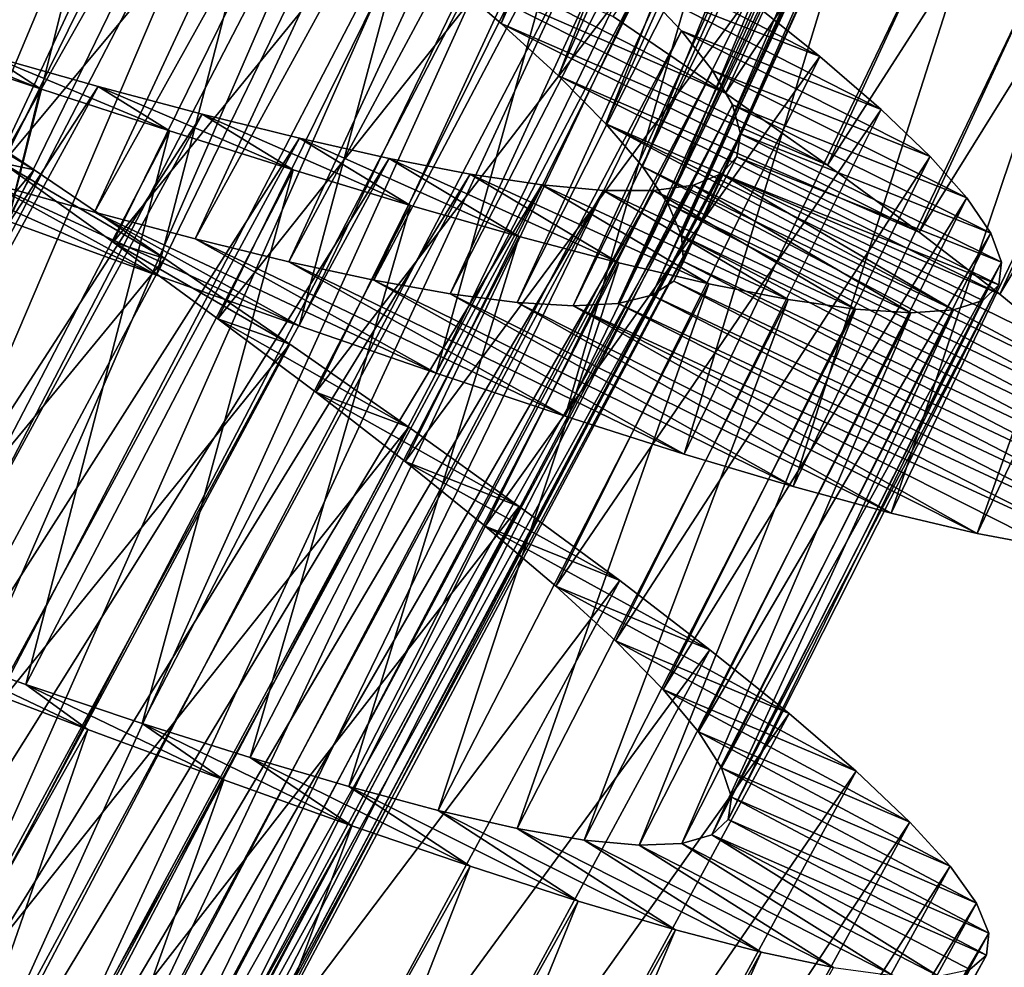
# Model space of a CAD drawing. Header units: millimetres. Extents: x -223 to 138, y -45 to 391.
# Tile 159 of 256: x -181.93 to -177.88, y 97.85 to 101.75. Entities that reach past the tile are written whole.
import ezdxf

# ---------------------------------------------------------------- set-up
doc = ezdxf.new("R2010")
doc.units = ezdxf.units.MM
doc.header["$LTSCALE"] = 65.185185
for name, color, linetype in [('595', 7, 'CONTINUOUS'), ('596', 7, 'CONTINUOUS'), ('597', 7, 'CONTINUOUS'), ('615', 7, 'CONTINUOUS'), ('616', 7, 'CONTINUOUS'), ('617', 7, 'CONTINUOUS')]:
    doc.layers.add(name, color=color, linetype=linetype)

msp = doc.modelspace()

# ---------------------------------------------------------------- linework, layer by layer
at = {"layer": '595', "color": 7, "linetype": 'CONTINUOUS', "true_color": 0xaaaaaa}
for points in [[(-179.4858, 101.7609, -45.8192), (-179.0238, 101.4455, -45.4088), (-180.5257, 102.2154, -43.6828), (-179.4858, 101.7609, -45.8192)], [(-180.5257, 102.2154, -43.6828), (-179.0238, 101.4455, -45.4088), (-180.2184, 101.9662, -43.3606), (-180.5257, 102.2154, -43.6828)], [(-179.0238, 101.4455, -45.4088), (-178.6032, 101.1495, -44.9487), (-180.2184, 101.9662, -43.3606), (-179.0238, 101.4455, -45.4088)], [(-180.2184, 101.9662, -43.3606), (-178.6032, 101.1495, -44.9487), (-179.946, 101.7331, -42.9989), (-180.2184, 101.9662, -43.3606)], [(-178.6032, 101.1495, -44.9487), (-178.2262, 100.8736, -44.441), (-179.946, 101.7331, -42.9989), (-178.6032, 101.1495, -44.9487)], [(-179.946, 101.7331, -42.9989), (-178.2262, 100.8736, -44.441), (-179.7104, 101.5169, -42.5999), (-179.946, 101.7331, -42.9989)], [(-178.2262, 100.8736, -44.441), (-177.8945, 100.6185, -43.8879), (-179.7104, 101.5169, -42.5999), (-178.2262, 100.8736, -44.441)], [(-179.7104, 101.5169, -42.5999), (-177.8945, 100.6185, -43.8879), (-179.5156, 101.3198, -42.1695), (-179.7104, 101.5169, -42.5999)], [(-177.6135, 100.3873, -43.2973), (-177.3874, 100.1828, -42.6779), (-179.5156, 101.3198, -42.1695), (-177.6135, 100.3873, -43.2973)], [(-179.5156, 101.3198, -42.1695), (-177.3874, 100.1828, -42.6779), (-179.3654, 101.1445, -41.7154), (-179.5156, 101.3198, -42.1695)], [(-177.8945, 100.6185, -43.8879), (-177.6135, 100.3873, -43.2973), (-179.5156, 101.3198, -42.1695), (-177.8945, 100.6185, -43.8879)], [(-181.3652, 100.6974, -33.5335), (-181.9754, 100.9194, -33.3029), (-182.5134, 101.2126, -35.6259), (-181.3652, 100.6974, -33.5335)], [(-182.0572, 101.0788, -35.8065), (-181.3652, 100.6974, -33.5335), (-182.5134, 101.2126, -35.6259), (-182.0572, 101.0788, -35.8065)], [(-177.3874, 100.1828, -42.6779), (-177.2177, 100.0053, -42.0325), (-179.3654, 101.1445, -41.7154), (-177.3874, 100.1828, -42.6779)], [(-179.3654, 101.1445, -41.7154), (-177.2177, 100.0053, -42.0325), (-179.2612, 100.9913, -41.2408), (-179.3654, 101.1445, -41.7154)], [(-180.7772, 100.4882, -33.8265), (-181.3652, 100.6974, -33.5335), (-182.0572, 101.0788, -35.8065), (-180.7772, 100.4882, -33.8265)], [(-181.6195, 100.9559, -36.0378), (-180.7772, 100.4882, -33.8265), (-182.0572, 101.0788, -35.8065), (-181.6195, 100.9559, -36.0378)], [(-177.2177, 100.0053, -42.0325), (-177.1054, 99.8552, -41.3643), (-179.2612, 100.9913, -41.2408), (-177.2177, 100.0053, -42.0325)], [(-179.2612, 100.9913, -41.2408), (-177.1054, 99.8552, -41.3643), (-179.2041, 100.8604, -40.7488), (-179.2612, 100.9913, -41.2408)], [(-180.2136, 100.2933, -34.1809), (-180.7772, 100.4882, -33.8265), (-181.6195, 100.9559, -36.0378), (-180.2136, 100.2933, -34.1809)], [(-181.2049, 100.8461, -36.3171), (-180.2136, 100.2933, -34.1809), (-181.6195, 100.9559, -36.0378), (-181.2049, 100.8461, -36.3171)], [(-179.683, 100.1164, -34.5912), (-180.2136, 100.2933, -34.1809), (-181.2049, 100.8461, -36.3171), (-179.683, 100.1164, -34.5912)], [(-180.8205, 100.7524, -36.6393), (-179.683, 100.1164, -34.5912), (-181.2049, 100.8461, -36.3171), (-180.8205, 100.7524, -36.6393)], [(-177.1054, 99.8552, -41.3643), (-177.0525, 99.7341, -40.6831), (-179.2041, 100.8604, -40.7488), (-177.1054, 99.8552, -41.3643)], [(-179.2041, 100.8604, -40.7488), (-177.0525, 99.7341, -40.6831), (-179.1958, 100.7538, -40.2498), (-179.2041, 100.8604, -40.7488)], [(-179.1928, 99.9607, -35.0513), (-179.683, 100.1164, -34.5912), (-180.8205, 100.7524, -36.6393), (-179.1928, 99.9607, -35.0513)], [(-180.4701, 100.6765, -37.0011), (-179.1928, 99.9607, -35.0513), (-180.8205, 100.7524, -36.6393), (-180.4701, 100.6765, -37.0011)], [(-179.1958, 100.7538, -40.2498), (-177.0599, 99.6434, -40), (-179.2364, 100.6719, -39.7502), (-179.1958, 100.7538, -40.2498)], [(-177.0525, 99.7341, -40.6831), (-177.0599, 99.6434, -40), (-179.1958, 100.7538, -40.2498), (-177.0525, 99.7341, -40.6831)], [(-178.745, 99.8274, -35.559), (-179.1928, 99.9607, -35.0513), (-180.4701, 100.6765, -37.0011), (-178.745, 99.8274, -35.559)], [(-180.1555, 100.6198, -37.4), (-178.745, 99.8274, -35.559), (-180.4701, 100.6765, -37.0011), (-180.1555, 100.6198, -37.4)], [(-179.2364, 100.6719, -39.7502), (-177.1276, 99.5826, -39.317), (-179.3264, 100.614, -39.2511), (-179.2364, 100.6719, -39.7502)], [(-177.0599, 99.6434, -40), (-177.1276, 99.5826, -39.317), (-179.2364, 100.6719, -39.7502), (-177.0599, 99.6434, -40)], [(-178.3412, 99.7177, -36.1122), (-178.745, 99.8274, -35.559), (-180.1555, 100.6198, -37.4), (-178.3412, 99.7177, -36.1122)], [(-179.8806, 100.584, -37.8305), (-178.3412, 99.7177, -36.1122), (-180.1555, 100.6198, -37.4), (-179.8806, 100.584, -37.8305)], [(-179.3264, 100.614, -39.2511), (-177.256, 99.5515, -38.6358), (-179.4651, 100.5803, -38.7592), (-179.3264, 100.614, -39.2511)], [(-177.1276, 99.5826, -39.317), (-177.256, 99.5515, -38.6358), (-179.3264, 100.614, -39.2511), (-177.1276, 99.5826, -39.317)], [(-177.9871, 99.634, -36.7028), (-178.3412, 99.7177, -36.1122), (-179.8806, 100.584, -37.8305), (-177.9871, 99.634, -36.7028)], [(-179.6501, 100.5705, -38.2845), (-177.9871, 99.634, -36.7028), (-179.8806, 100.584, -37.8305), (-179.6501, 100.5705, -38.2845)], [(-179.4651, 100.5803, -38.7592), (-177.4434, 99.5501, -37.9676), (-179.6501, 100.5705, -38.2845), (-179.4651, 100.5803, -38.7592)], [(-177.6875, 99.5778, -37.3222), (-177.9871, 99.634, -36.7028), (-179.6501, 100.5705, -38.2845), (-177.6875, 99.5778, -37.3222)], [(-177.4434, 99.5501, -37.9676), (-177.6875, 99.5778, -37.3222), (-179.6501, 100.5705, -38.2845), (-177.4434, 99.5501, -37.9676)], [(-177.256, 99.5515, -38.6358), (-177.4434, 99.5501, -37.9676), (-179.4651, 100.5803, -38.7592), (-177.256, 99.5515, -38.6358)]]:
    msp.add_3dface(points, dxfattribs=at)
at = {"layer": '596', "color": 7, "linetype": 'CONTINUOUS', "true_color": 0xaaaaaa}
for points in [[(-182.4275, 101.5035, -46.8646), (-182.4699, 101.4927, -45.6439), (-181.8681, 101.1298, -46.6971), (-182.4275, 101.5035, -46.8646)], [(-182.4699, 101.4927, -45.6439), (-181.9962, 101.1581, -45.4768), (-181.8681, 101.1298, -46.6971), (-182.4699, 101.4927, -45.6439)], [(-181.9962, 101.1581, -45.4768), (-181.5429, 100.833, -45.2522), (-181.3301, 100.7661, -46.4665), (-181.9962, 101.1581, -45.4768)], [(-181.8681, 101.1298, -46.6971), (-181.9962, 101.1581, -45.4768), (-181.3301, 100.7661, -46.4665), (-181.8681, 101.1298, -46.6971)], [(-181.5429, 100.833, -45.2522), (-181.1123, 100.5179, -44.9712), (-180.8156, 100.413, -46.1735), (-181.5429, 100.833, -45.2522)], [(-181.3301, 100.7661, -46.4665), (-181.5429, 100.833, -45.2522), (-180.8156, 100.413, -46.1735), (-181.3301, 100.7661, -46.4665)], [(-181.1123, 100.5179, -44.9712), (-180.7089, 100.2152, -44.6364), (-180.3269, 100.0711, -45.8191), (-181.1123, 100.5179, -44.9712)], [(-180.8156, 100.413, -46.1735), (-181.1123, 100.5179, -44.9712), (-180.3269, 100.0711, -45.8191), (-180.8156, 100.413, -46.1735)], [(-180.7089, 100.2152, -44.6364), (-180.3408, 99.93, -44.2545), (-179.8721, 99.7454, -45.4088), (-180.7089, 100.2152, -44.6364)], [(-180.3269, 100.0711, -45.8191), (-180.7089, 100.2152, -44.6364), (-179.8721, 99.7454, -45.4088), (-180.3269, 100.0711, -45.8191)], [(-180.3408, 99.93, -44.2545), (-180.0115, 99.6641, -43.8288), (-179.4583, 99.4401, -44.9487), (-180.3408, 99.93, -44.2545)], [(-179.8721, 99.7454, -45.4088), (-180.3408, 99.93, -44.2545), (-179.4583, 99.4401, -44.9487), (-179.8721, 99.7454, -45.4088)], [(-180.0115, 99.6641, -43.8288), (-179.7219, 99.4172, -43.3602), (-179.0876, 99.1558, -44.441), (-180.0115, 99.6641, -43.8288)], [(-179.4583, 99.4401, -44.9487), (-180.0115, 99.6641, -43.8288), (-179.0876, 99.1558, -44.441), (-179.4583, 99.4401, -44.9487)], [(-179.7219, 99.4172, -43.3602), (-179.4764, 99.192, -42.8547), (-178.7617, 98.8933, -43.8878), (-179.7219, 99.4172, -43.3602)], [(-179.0876, 99.1558, -44.441), (-179.7219, 99.4172, -43.3602), (-178.7617, 98.8933, -43.8878), (-179.0876, 99.1558, -44.441)], [(-181.9018, 99.0123, -35.0288), (-182.4058, 99.1873, -34.7478), (-181.6466, 98.8279, -33.8265), (-181.9018, 99.0123, -35.0288)], [(-181.6466, 98.8279, -33.8265), (-182.4058, 99.1873, -34.7478), (-182.2297, 99.0503, -33.5335), (-181.6466, 98.8279, -33.8265)], [(-179.4764, 99.192, -42.8547), (-179.2797, 98.9918, -42.3212), (-178.486, 98.6558, -43.2972), (-179.4764, 99.192, -42.8547)], [(-178.7617, 98.8933, -43.8878), (-179.4764, 99.192, -42.8547), (-178.486, 98.6558, -43.2972), (-178.7617, 98.8933, -43.8878)], [(-181.4234, 98.8526, -35.3636), (-181.9018, 99.0123, -35.0288), (-181.0876, 98.6204, -34.1809), (-181.4234, 98.8526, -35.3636)], [(-181.0876, 98.6204, -34.1809), (-181.9018, 99.0123, -35.0288), (-181.6466, 98.8279, -33.8265), (-181.0876, 98.6204, -34.1809)], [(-179.2797, 98.9918, -42.3212), (-179.1338, 98.8176, -41.7638), (-178.2646, 98.4462, -42.6778), (-179.2797, 98.9918, -42.3212)], [(-178.486, 98.6558, -43.2972), (-179.2797, 98.9918, -42.3212), (-178.2646, 98.4462, -42.6778), (-178.486, 98.6558, -43.2972)], [(-180.9794, 98.7121, -35.7455), (-181.4234, 98.8526, -35.3636), (-180.5611, 98.4316, -34.5912), (-180.9794, 98.7121, -35.7455)], [(-180.5611, 98.4316, -34.5912), (-181.4234, 98.8526, -35.3636), (-181.0876, 98.6204, -34.1809), (-180.5611, 98.4316, -34.5912)], [(-179.1338, 98.8176, -41.7638), (-179.0395, 98.6694, -41.1853), (-178.0989, 98.265, -42.0324), (-179.1338, 98.8176, -41.7638)], [(-178.2646, 98.4462, -42.6778), (-179.1338, 98.8176, -41.7638), (-178.0989, 98.265, -42.0324), (-178.2646, 98.4462, -42.6778)], [(-180.5734, 98.5924, -36.1712), (-180.9794, 98.7121, -35.7455), (-180.0745, 98.2648, -35.0513), (-180.5734, 98.5924, -36.1712)], [(-180.0745, 98.2648, -35.0513), (-180.9794, 98.7121, -35.7455), (-180.5611, 98.4316, -34.5912), (-180.0745, 98.2648, -35.0513)], [(-179.0395, 98.6694, -41.1853), (-178.9986, 98.5487, -40.5937), (-177.99, 98.1124, -41.3642), (-179.0395, 98.6694, -41.1853)], [(-178.0989, 98.265, -42.0324), (-179.0395, 98.6694, -41.1853), (-177.99, 98.1124, -41.3642), (-178.0989, 98.265, -42.0324)], [(-180.2056, 98.4946, -36.6398), (-180.5734, 98.5924, -36.1712), (-179.6299, 98.1216, -35.559), (-180.2056, 98.4946, -36.6398)], [(-179.6299, 98.1216, -35.559), (-180.5734, 98.5924, -36.1712), (-180.0745, 98.2648, -35.0513), (-179.6299, 98.1216, -35.559)], [(-178.9986, 98.5487, -40.5937), (-179.0121, 98.4569, -40), (-177.9399, 97.9902, -40.683), (-178.9986, 98.5487, -40.5937)], [(-177.99, 98.1124, -41.3642), (-178.9986, 98.5487, -40.5937), (-177.9399, 97.9902, -40.683), (-177.99, 98.1124, -41.3642)], [(-179.8808, 98.4208, -37.1453), (-180.2056, 98.4946, -36.6398), (-179.2286, 98.0028, -36.1122), (-179.8808, 98.4208, -37.1453)], [(-179.2286, 98.0028, -36.1122), (-180.2056, 98.4946, -36.6398), (-179.6299, 98.1216, -35.559), (-179.2286, 98.0028, -36.1122)], [(-179.0121, 98.4569, -40), (-179.0799, 98.3937, -39.4063), (-177.9493, 97.8997, -40), (-179.0121, 98.4569, -40)], [(-177.9399, 97.9902, -40.683), (-179.0121, 98.4569, -40), (-177.9493, 97.8997, -40), (-177.9399, 97.9902, -40.683)], [(-179.6043, 98.3729, -37.6788), (-179.8808, 98.4208, -37.1453), (-178.8765, 97.9111, -36.7028), (-179.6043, 98.3729, -37.6788)], [(-178.8765, 97.9111, -36.7028), (-179.8808, 98.4208, -37.1453), (-179.2286, 98.0028, -36.1122), (-178.8765, 97.9111, -36.7028)], [(-179.3779, 98.3519, -38.2362), (-179.6043, 98.3729, -37.6788), (-178.5782, 97.8482, -37.3222), (-179.3779, 98.3519, -38.2362)], [(-178.5782, 97.8482, -37.3222), (-179.6043, 98.3729, -37.6788), (-178.8765, 97.9111, -36.7028), (-178.5782, 97.8482, -37.3222)], [(-179.0799, 98.3937, -39.4063), (-179.2024, 98.3587, -38.8147), (-178.1474, 97.8122, -38.6358), (-179.0799, 98.3937, -39.4063)], [(-177.9493, 97.8997, -40), (-179.0799, 98.3937, -39.4063), (-178.0184, 97.8404, -39.317), (-177.9493, 97.8997, -40)], [(-178.0184, 97.8404, -39.317), (-179.0799, 98.3937, -39.4063), (-178.1474, 97.8122, -38.6358), (-178.0184, 97.8404, -39.317)], [(-179.2024, 98.3587, -38.8147), (-179.3779, 98.3519, -38.2362), (-178.3349, 97.815, -37.9676), (-179.2024, 98.3587, -38.8147)], [(-178.3349, 97.815, -37.9676), (-179.3779, 98.3519, -38.2362), (-178.5782, 97.8482, -37.3222), (-178.3349, 97.815, -37.9676)], [(-178.1474, 97.8122, -38.6358), (-179.2024, 98.3587, -38.8147), (-178.3349, 97.815, -37.9676), (-178.1474, 97.8122, -38.6358)]]:
    msp.add_3dface(points, dxfattribs=at)
at = {"layer": '597', "color": 7, "linetype": 'CONTINUOUS', "true_color": 0xaaaaaa}
for points in [[(-183.2486, 101.3937, -33.034), (-181.8301, 104.2925, -33.034), (-182.4839, 104.5104, -33), (-183.2486, 101.3937, -33.034)], [(-179.0238, 101.4455, -45.4088), (-179.4858, 101.7609, -45.8192), (-177.6108, 104.5132, -45.4088), (-179.0238, 101.4455, -45.4088)], [(-179.0238, 101.4455, -45.4088), (-177.6108, 104.5132, -45.4088), (-177.1787, 104.2342, -44.9487), (-179.0238, 101.4455, -45.4088)], [(-183.2486, 101.3937, -33.034), (-182.6063, 101.1529, -33.1354), (-181.8301, 104.2925, -33.034), (-183.2486, 101.3937, -33.034)], [(-182.6063, 101.1529, -33.1354), (-181.1788, 104.0776, -33.1354), (-181.8301, 104.2925, -33.034), (-182.6063, 101.1529, -33.1354)], [(-178.6032, 101.1495, -44.9487), (-179.0238, 101.4455, -45.4088), (-177.1787, 104.2342, -44.9487), (-178.6032, 101.1495, -44.9487)], [(-178.6032, 101.1495, -44.9487), (-177.1787, 104.2342, -44.9487), (-176.7909, 103.9737, -44.441), (-178.6032, 101.1495, -44.9487)], [(-182.6063, 101.1529, -33.1354), (-181.9754, 100.9194, -33.3029), (-181.1788, 104.0776, -33.1354), (-182.6063, 101.1529, -33.1354)], [(-181.9754, 100.9194, -33.3029), (-180.539, 103.8695, -33.3029), (-181.1788, 104.0776, -33.1354), (-181.9754, 100.9194, -33.3029)], [(-178.2262, 100.8736, -44.441), (-178.6032, 101.1495, -44.9487), (-176.7909, 103.9737, -44.441), (-178.2262, 100.8736, -44.441)], [(-178.2262, 100.8736, -44.441), (-176.7909, 103.9737, -44.441), (-176.4493, 103.732, -43.8879), (-178.2262, 100.8736, -44.441)], [(-181.9754, 100.9194, -33.3029), (-181.3652, 100.6974, -33.5335), (-180.539, 103.8695, -33.3029), (-181.9754, 100.9194, -33.3029)], [(-181.3652, 100.6974, -33.5335), (-179.9204, 103.6721, -33.5335), (-180.539, 103.8695, -33.3029), (-181.3652, 100.6974, -33.5335)], [(-177.8945, 100.6185, -43.8879), (-178.2262, 100.8736, -44.441), (-176.4493, 103.732, -43.8879), (-177.8945, 100.6185, -43.8879)], [(-177.8945, 100.6185, -43.8879), (-176.4493, 103.732, -43.8879), (-176.1593, 103.5123, -43.2973), (-177.8945, 100.6185, -43.8879)], [(-181.3652, 100.6974, -33.5335), (-180.7772, 100.4882, -33.8265), (-179.9204, 103.6721, -33.5335), (-181.3652, 100.6974, -33.5335)], [(-180.7772, 100.4882, -33.8265), (-179.3245, 103.4866, -33.8265), (-179.9204, 103.6721, -33.5335), (-180.7772, 100.4882, -33.8265)], [(-180.7772, 100.4882, -33.8265), (-180.2136, 100.2933, -34.1809), (-179.3245, 103.4866, -33.8265), (-180.7772, 100.4882, -33.8265)], [(-180.2136, 100.2933, -34.1809), (-178.7536, 103.3144, -34.1809), (-179.3245, 103.4866, -33.8265), (-180.2136, 100.2933, -34.1809)], [(-177.6135, 100.3873, -43.2973), (-177.8945, 100.6185, -43.8879), (-176.1593, 103.5123, -43.2973), (-177.6135, 100.3873, -43.2973)], [(-180.2136, 100.2933, -34.1809), (-179.683, 100.1164, -34.5912), (-178.7536, 103.3144, -34.1809), (-180.2136, 100.2933, -34.1809)], [(-179.683, 100.1164, -34.5912), (-178.2163, 103.1588, -34.5912), (-178.7536, 103.3144, -34.1809), (-179.683, 100.1164, -34.5912)], [(-179.683, 100.1164, -34.5912), (-179.1928, 99.9607, -35.0513), (-178.2163, 103.1588, -34.5912), (-179.683, 100.1164, -34.5912)], [(-179.1928, 99.9607, -35.0513), (-177.7202, 103.0228, -35.0513), (-178.2163, 103.1588, -34.5912), (-179.1928, 99.9607, -35.0513)], [(-179.1928, 99.9607, -35.0513), (-178.745, 99.8274, -35.559), (-177.7202, 103.0228, -35.0513), (-179.1928, 99.9607, -35.0513)], [(-178.745, 99.8274, -35.559), (-177.2675, 102.9076, -35.559), (-177.7202, 103.0228, -35.0513), (-178.745, 99.8274, -35.559)], [(-178.745, 99.8274, -35.559), (-178.3412, 99.7177, -36.1122), (-177.2675, 102.9076, -35.559), (-178.745, 99.8274, -35.559)], [(-178.3412, 99.7177, -36.1122), (-176.8596, 102.8141, -36.1122), (-177.2675, 102.9076, -35.559), (-178.3412, 99.7177, -36.1122)], [(-178.3412, 99.7177, -36.1122), (-177.9871, 99.634, -36.7028), (-176.8596, 102.8141, -36.1122), (-178.3412, 99.7177, -36.1122)], [(-177.9871, 99.634, -36.7028), (-176.5025, 102.7446, -36.7028), (-176.8596, 102.8141, -36.1122), (-177.9871, 99.634, -36.7028)], [(-177.9871, 99.634, -36.7028), (-177.6875, 99.5778, -37.3222), (-176.5025, 102.7446, -36.7028), (-177.9871, 99.634, -36.7028)], [(-183.957, 98.6308, -46.8646), (-182.4275, 101.5035, -46.8646), (-181.8681, 101.1298, -46.6971), (-183.957, 98.6308, -46.8646)], [(-183.413, 98.235, -46.6971), (-183.957, 98.6308, -46.8646), (-181.8681, 101.1298, -46.6971), (-183.413, 98.235, -46.6971)], [(-183.413, 98.235, -46.6971), (-181.8681, 101.1298, -46.6971), (-181.3301, 100.7661, -46.4665), (-183.413, 98.235, -46.6971)], [(-182.89, 97.8501, -46.4665), (-183.413, 98.235, -46.6971), (-181.3301, 100.7661, -46.4665), (-182.89, 97.8501, -46.4665)], [(-182.89, 97.8501, -46.4665), (-181.3301, 100.7661, -46.4665), (-180.8156, 100.413, -46.1735), (-182.89, 97.8501, -46.4665)], [(-182.39, 97.4767, -46.1735), (-182.89, 97.8501, -46.4665), (-180.8156, 100.413, -46.1735), (-182.39, 97.4767, -46.1735)], [(-182.39, 97.4767, -46.1735), (-180.8156, 100.413, -46.1735), (-180.3269, 100.0711, -45.8191), (-182.39, 97.4767, -46.1735)], [(-181.9154, 97.1156, -45.8191), (-182.39, 97.4767, -46.1735), (-180.3269, 100.0711, -45.8191), (-181.9154, 97.1156, -45.8191)], [(-181.9154, 97.1156, -45.8191), (-180.3269, 100.0711, -45.8191), (-179.8721, 99.7454, -45.4088), (-181.9154, 97.1156, -45.8191)], [(-181.474, 96.772, -45.4088), (-181.9154, 97.1156, -45.8191), (-179.8721, 99.7454, -45.4088), (-181.474, 96.772, -45.4088)], [(-181.474, 96.772, -45.4088), (-179.8721, 99.7454, -45.4088), (-179.4583, 99.4401, -44.9487), (-181.474, 96.772, -45.4088)], [(-181.0727, 96.4503, -44.9487), (-181.474, 96.772, -45.4088), (-179.4583, 99.4401, -44.9487), (-181.0727, 96.4503, -44.9487)], [(-181.0727, 96.4503, -44.9487), (-179.4583, 99.4401, -44.9487), (-179.0876, 99.1558, -44.441), (-181.0727, 96.4503, -44.9487)], [(-180.7137, 96.1515, -44.441), (-181.0727, 96.4503, -44.9487), (-179.0876, 99.1558, -44.441), (-180.7137, 96.1515, -44.441)], [(-180.7137, 96.1515, -44.441), (-179.0876, 99.1558, -44.441), (-178.7617, 98.8933, -43.8878), (-180.7137, 96.1515, -44.441)], [(-183.2838, 95.9261, -33.8265), (-181.6466, 98.8279, -33.8265), (-182.2297, 99.0503, -33.5335), (-183.2838, 95.9261, -33.8265)], [(-180.3986, 95.8761, -43.8878), (-180.7137, 96.1515, -44.441), (-178.7617, 98.8933, -43.8878), (-180.3986, 95.8761, -43.8878)], [(-180.3986, 95.8761, -43.8878), (-178.7617, 98.8933, -43.8878), (-178.486, 98.6558, -43.2972), (-180.3986, 95.8761, -43.8878)], [(-183.2838, 95.9261, -33.8265), (-182.7335, 95.6964, -34.1809), (-181.6466, 98.8279, -33.8265), (-183.2838, 95.9261, -33.8265)], [(-182.7335, 95.6964, -34.1809), (-181.0876, 98.6204, -34.1809), (-181.6466, 98.8279, -33.8265), (-182.7335, 95.6964, -34.1809)], [(-180.1326, 95.6278, -43.2972), (-180.3986, 95.8761, -43.8878), (-178.486, 98.6558, -43.2972), (-180.1326, 95.6278, -43.2972)], [(-180.1326, 95.6278, -43.2972), (-178.486, 98.6558, -43.2972), (-178.2646, 98.4462, -42.6778), (-180.1326, 95.6278, -43.2972)], [(-182.7335, 95.6964, -34.1809), (-182.2149, 95.4867, -34.5912), (-181.0876, 98.6204, -34.1809), (-182.7335, 95.6964, -34.1809)], [(-182.2149, 95.4867, -34.5912), (-180.5611, 98.4316, -34.5912), (-181.0876, 98.6204, -34.1809), (-182.2149, 95.4867, -34.5912)], [(-182.2149, 95.4867, -34.5912), (-181.7354, 95.3006, -35.0513), (-180.5611, 98.4316, -34.5912), (-182.2149, 95.4867, -34.5912)], [(-181.7354, 95.3006, -35.0513), (-180.0745, 98.2648, -35.0513), (-180.5611, 98.4316, -34.5912), (-181.7354, 95.3006, -35.0513)], [(-179.9197, 95.4095, -42.6778), (-180.1326, 95.6278, -43.2972), (-178.2646, 98.4462, -42.6778), (-179.9197, 95.4095, -42.6778)], [(-179.9197, 95.4095, -42.6778), (-178.2646, 98.4462, -42.6778), (-178.0989, 98.265, -42.0324), (-179.9197, 95.4095, -42.6778)], [(-181.7354, 95.3006, -35.0513), (-181.2969, 95.1397, -35.559), (-180.0745, 98.2648, -35.0513), (-181.7354, 95.3006, -35.0513)], [(-181.2969, 95.1397, -35.559), (-179.6299, 98.1216, -35.559), (-180.0745, 98.2648, -35.0513), (-181.2969, 95.1397, -35.559)], [(-179.7614, 95.2218, -42.0324), (-179.9197, 95.4095, -42.6778), (-178.0989, 98.265, -42.0324), (-179.7614, 95.2218, -42.0324)], [(-179.7614, 95.2218, -42.0324), (-178.0989, 98.265, -42.0324), (-177.99, 98.1124, -41.3642), (-179.7614, 95.2218, -42.0324)], [(-181.2969, 95.1397, -35.559), (-180.9007, 95.005, -36.1122), (-179.6299, 98.1216, -35.559), (-181.2969, 95.1397, -35.559)], [(-180.9007, 95.005, -36.1122), (-179.2286, 98.0028, -36.1122), (-179.6299, 98.1216, -35.559), (-180.9007, 95.005, -36.1122)], [(-179.6587, 95.065, -41.3642), (-179.7614, 95.2218, -42.0324), (-177.99, 98.1124, -41.3642), (-179.6587, 95.065, -41.3642)], [(-179.6587, 95.065, -41.3642), (-177.99, 98.1124, -41.3642), (-177.9399, 97.9902, -40.683), (-179.6587, 95.065, -41.3642)], [(-180.9007, 95.005, -36.1122), (-180.5525, 94.8993, -36.7028), (-179.2286, 98.0028, -36.1122), (-180.9007, 95.005, -36.1122)], [(-180.5525, 94.8993, -36.7028), (-178.8765, 97.9111, -36.7028), (-179.2286, 98.0028, -36.1122), (-180.5525, 94.8993, -36.7028)], [(-179.6135, 94.9409, -40.683), (-179.6587, 95.065, -41.3642), (-177.9399, 97.9902, -40.683), (-179.6135, 94.9409, -40.683)], [(-179.6135, 94.9409, -40.683), (-177.9399, 97.9902, -40.683), (-177.9493, 97.8997, -40), (-179.6135, 94.9409, -40.683)], [(-180.5525, 94.8993, -36.7028), (-180.257, 94.8245, -37.3222), (-178.8765, 97.9111, -36.7028), (-180.5525, 94.8993, -36.7028)], [(-180.257, 94.8245, -37.3222), (-178.5782, 97.8482, -37.3222), (-178.8765, 97.9111, -36.7028), (-180.257, 94.8245, -37.3222)], [(-179.6265, 94.8508, -40), (-179.6135, 94.9409, -40.683), (-177.9493, 97.8997, -40), (-179.6265, 94.8508, -40)], [(-179.6265, 94.8508, -40), (-177.9493, 97.8997, -40), (-178.0184, 97.8404, -39.317), (-179.6265, 94.8508, -40)]]:
    msp.add_3dface(points, dxfattribs=at)
at = {"layer": '615', "color": 7, "linetype": 'CONTINUOUS', "true_color": 0xaaaaaa}
for points in [[(-180.2184, 101.9662, -43.3606), (-179.946, 101.7331, -42.9989), (-177.8991, 107.1892, -43.3606), (-180.2184, 101.9662, -43.3606)], [(-177.8991, 107.1892, -43.3606), (-179.946, 101.7331, -42.9989), (-177.6113, 106.9754, -42.9989), (-177.8991, 107.1892, -43.3606)], [(-179.946, 101.7331, -42.9989), (-179.7104, 101.5169, -42.5999), (-177.6113, 106.9754, -42.9989), (-179.946, 101.7331, -42.9989)], [(-177.6113, 106.9754, -42.9989), (-179.7104, 101.5169, -42.5999), (-177.3615, 106.7759, -42.5999), (-177.6113, 106.9754, -42.9989)], [(-179.7104, 101.5169, -42.5999), (-179.5156, 101.3198, -42.1695), (-177.3615, 106.7759, -42.5999), (-179.7104, 101.5169, -42.5999)], [(-177.3615, 106.7759, -42.5999), (-179.5156, 101.3198, -42.1695), (-177.1536, 106.5926, -42.1695), (-177.3615, 106.7759, -42.5999)], [(-183.9535, 101.6566, -35.4004), (-184.4371, 101.8092, -35.4344), (-181.6041, 106.6238, -35.4004), (-183.9535, 101.6566, -35.4004)], [(-181.1108, 106.5057, -35.4212), (-183.9535, 101.6566, -35.4004), (-181.6041, 106.6238, -35.4004), (-181.1108, 106.5057, -35.4212)], [(-179.5156, 101.3198, -42.1695), (-179.3654, 101.1445, -41.7154), (-177.1536, 106.5926, -42.1695), (-179.5156, 101.3198, -42.1695)], [(-177.1536, 106.5926, -42.1695), (-179.3654, 101.1445, -41.7154), (-176.9917, 106.428, -41.7154), (-177.1536, 106.5926, -42.1695)], [(-183.4695, 101.505, -35.4212), (-183.9535, 101.6566, -35.4004), (-181.1108, 106.5057, -35.4212), (-183.4695, 101.505, -35.4212)], [(-180.6186, 106.3899, -35.4968), (-183.4695, 101.505, -35.4212), (-181.1108, 106.5057, -35.4212), (-180.6186, 106.3899, -35.4968)], [(-179.3654, 101.1445, -41.7154), (-179.2612, 100.9913, -41.2408), (-176.9917, 106.428, -41.7154), (-179.3654, 101.1445, -41.7154)], [(-176.9917, 106.428, -41.7154), (-179.2612, 100.9913, -41.2408), (-176.8772, 106.2823, -41.2408), (-176.9917, 106.428, -41.7154)], [(-182.9864, 101.3556, -35.4968), (-183.4695, 101.505, -35.4212), (-180.6186, 106.3899, -35.4968), (-182.9864, 101.3556, -35.4968)], [(-180.1369, 106.2797, -35.6259), (-182.9864, 101.3556, -35.4968), (-180.6186, 106.3899, -35.4968), (-180.1369, 106.2797, -35.6259)], [(-182.5134, 101.2126, -35.6259), (-182.9864, 101.3556, -35.4968), (-180.1369, 106.2797, -35.6259), (-182.5134, 101.2126, -35.6259)], [(-179.6726, 106.1776, -35.8065), (-182.5134, 101.2126, -35.6259), (-180.1369, 106.2797, -35.6259), (-179.6726, 106.1776, -35.8065)], [(-179.2612, 100.9913, -41.2408), (-179.2041, 100.8604, -40.7488), (-176.8772, 106.2823, -41.2408), (-179.2612, 100.9913, -41.2408)], [(-176.8772, 106.2823, -41.2408), (-179.2041, 100.8604, -40.7488), (-176.8113, 106.1557, -40.7488), (-176.8772, 106.2823, -41.2408)], [(-182.0572, 101.0788, -35.8065), (-182.5134, 101.2126, -35.6259), (-179.6726, 106.1776, -35.8065), (-182.0572, 101.0788, -35.8065)], [(-179.2275, 106.0851, -36.0378), (-182.0572, 101.0788, -35.8065), (-179.6726, 106.1776, -35.8065), (-179.2275, 106.0851, -36.0378)], [(-179.2041, 100.8604, -40.7488), (-179.1958, 100.7538, -40.2498), (-176.8113, 106.1557, -40.7488), (-179.2041, 100.8604, -40.7488)], [(-176.8113, 106.1557, -40.7488), (-179.1958, 100.7538, -40.2498), (-176.7956, 106.0499, -40.2498), (-176.8113, 106.1557, -40.7488)], [(-181.6195, 100.9559, -36.0378), (-182.0572, 101.0788, -35.8065), (-179.2275, 106.0851, -36.0378), (-181.6195, 100.9559, -36.0378)], [(-178.8063, 106.004, -36.3171), (-181.6195, 100.9559, -36.0378), (-179.2275, 106.0851, -36.0378), (-178.8063, 106.004, -36.3171)], [(-179.1958, 100.7538, -40.2498), (-179.2364, 100.6719, -39.7502), (-176.7956, 106.0499, -40.2498), (-179.1958, 100.7538, -40.2498)], [(-176.7956, 106.0499, -40.2498), (-179.2364, 100.6719, -39.7502), (-176.8305, 105.9654, -39.7502), (-176.7956, 106.0499, -40.2498)], [(-181.2049, 100.8461, -36.3171), (-181.6195, 100.9559, -36.0378), (-178.8063, 106.004, -36.3171), (-181.2049, 100.8461, -36.3171)], [(-178.4164, 105.9369, -36.6393), (-181.2049, 100.8461, -36.3171), (-178.8063, 106.004, -36.3171), (-178.4164, 105.9369, -36.6393)], [(-179.2364, 100.6719, -39.7502), (-179.3264, 100.614, -39.2511), (-176.8305, 105.9654, -39.7502), (-179.2364, 100.6719, -39.7502)], [(-176.8305, 105.9654, -39.7502), (-179.3264, 100.614, -39.2511), (-176.9163, 105.9015, -39.2511), (-176.8305, 105.9654, -39.7502)], [(-180.8205, 100.7524, -36.6393), (-181.2049, 100.8461, -36.3171), (-178.4164, 105.9369, -36.6393), (-180.8205, 100.7524, -36.6393)], [(-178.0616, 105.8853, -37.0011), (-180.8205, 100.7524, -36.6393), (-178.4164, 105.9369, -36.6393), (-178.0616, 105.8853, -37.0011)], [(-180.4701, 100.6765, -37.0011), (-180.8205, 100.7524, -36.6393), (-178.0616, 105.8853, -37.0011), (-180.4701, 100.6765, -37.0011)], [(-177.7438, 105.8503, -37.4), (-180.4701, 100.6765, -37.0011), (-178.0616, 105.8853, -37.0011), (-177.7438, 105.8503, -37.4)], [(-179.3264, 100.614, -39.2511), (-179.4651, 100.5803, -38.7592), (-176.9163, 105.9015, -39.2511), (-179.3264, 100.614, -39.2511)], [(-176.9163, 105.9015, -39.2511), (-179.4651, 100.5803, -38.7592), (-177.0523, 105.8583, -38.7592), (-176.9163, 105.9015, -39.2511)], [(-180.1555, 100.6198, -37.4), (-180.4701, 100.6765, -37.0011), (-177.7438, 105.8503, -37.4), (-180.1555, 100.6198, -37.4)], [(-177.4671, 105.8335, -37.8305), (-180.1555, 100.6198, -37.4), (-177.7438, 105.8503, -37.4), (-177.4671, 105.8335, -37.8305)], [(-179.8806, 100.584, -37.8305), (-180.1555, 100.6198, -37.4), (-177.4671, 105.8335, -37.8305), (-179.8806, 100.584, -37.8305)], [(-179.6501, 100.5705, -38.2845), (-179.8806, 100.584, -37.8305), (-177.2362, 105.8359, -38.2845), (-179.6501, 100.5705, -38.2845)], [(-177.2362, 105.8359, -38.2845), (-179.8806, 100.584, -37.8305), (-177.4671, 105.8335, -37.8305), (-177.2362, 105.8359, -38.2845)], [(-179.4651, 100.5803, -38.7592), (-179.6501, 100.5705, -38.2845), (-177.0523, 105.8583, -38.7592), (-179.4651, 100.5803, -38.7592)], [(-177.0523, 105.8583, -38.7592), (-179.6501, 100.5705, -38.2845), (-177.2362, 105.8359, -38.2845), (-177.0523, 105.8583, -38.7592)], [(-181.9981, 103.9281, -44.5478), (-184.1439, 98.6766, -44.4452), (-181.5893, 103.6377, -44.4452), (-181.9981, 103.9281, -44.5478)], [(-184.1439, 98.6766, -44.4452), (-183.7708, 98.3664, -44.2902), (-181.5893, 103.6377, -44.4452), (-184.1439, 98.6766, -44.4452)], [(-181.5893, 103.6377, -44.4452), (-183.7708, 98.3664, -44.2902), (-181.1958, 103.3539, -44.2902), (-181.5893, 103.6377, -44.4452)], [(-183.7708, 98.3664, -44.2902), (-183.416, 98.0655, -44.0841), (-181.1958, 103.3539, -44.2902), (-183.7708, 98.3664, -44.2902)], [(-181.1958, 103.3539, -44.2902), (-183.416, 98.0655, -44.0841), (-180.8212, 103.078, -44.0841), (-181.1958, 103.3539, -44.2902)], [(-183.416, 98.0655, -44.0841), (-183.0821, 97.7746, -43.8282), (-180.8212, 103.078, -44.0841), (-183.416, 98.0655, -44.0841)], [(-180.8212, 103.078, -44.0841), (-183.0821, 97.7746, -43.8282), (-180.468, 102.8108, -43.8282), (-180.8212, 103.078, -44.0841)], [(-183.0821, 97.7746, -43.8282), (-182.7753, 97.498, -43.5267), (-180.468, 102.8108, -43.8282), (-183.0821, 97.7746, -43.8282)], [(-180.468, 102.8108, -43.8282), (-182.7753, 97.498, -43.5267), (-180.1429, 102.5559, -43.5267), (-180.468, 102.8108, -43.8282)], [(-182.7753, 97.498, -43.5267), (-182.5008, 97.2392, -43.1845), (-180.1429, 102.5559, -43.5267), (-182.7753, 97.498, -43.5267)], [(-180.1429, 102.5559, -43.5267), (-182.5008, 97.2392, -43.1845), (-179.8514, 102.3166, -43.1845), (-180.1429, 102.5559, -43.5267)], [(-182.5008, 97.2392, -43.1845), (-182.261, 96.9989, -42.8037), (-179.8514, 102.3166, -43.1845), (-182.5008, 97.2392, -43.1845)], [(-179.8514, 102.3166, -43.1845), (-182.261, 96.9989, -42.8037), (-179.5956, 102.0934, -42.8037), (-179.8514, 102.3166, -43.1845)], [(-182.261, 96.9989, -42.8037), (-182.0586, 96.7788, -42.3881), (-179.5956, 102.0934, -42.8037), (-182.261, 96.9989, -42.8037)], [(-179.5956, 102.0934, -42.8037), (-182.0586, 96.7788, -42.3881), (-179.3786, 101.8877, -42.3881), (-179.5956, 102.0934, -42.8037)], [(-182.0586, 96.7788, -42.3881), (-181.8978, 96.582, -41.9451), (-179.3786, 101.8877, -42.3881), (-182.0586, 96.7788, -42.3881)], [(-179.3786, 101.8877, -42.3881), (-181.8978, 96.582, -41.9451), (-179.2046, 101.7024, -41.9451), (-179.3786, 101.8877, -42.3881)], [(-181.8978, 96.582, -41.9451), (-181.781, 96.4101, -41.4806), (-179.2046, 101.7024, -41.9451), (-181.8978, 96.582, -41.9451)], [(-179.2046, 101.7024, -41.9451), (-181.781, 96.4101, -41.4806), (-179.0763, 101.5389, -41.4806), (-179.2046, 101.7024, -41.9451)], [(-181.6043, 101.4739, -35.9159), (-184.7457, 96.6751, -35.7098), (-182.0523, 101.5996, -35.7098), (-181.6043, 101.4739, -35.9159)], [(-181.781, 96.4101, -41.4806), (-181.7092, 96.2632, -40.9966), (-179.0763, 101.5389, -41.4806), (-181.781, 96.4101, -41.4806)], [(-179.0763, 101.5389, -41.4806), (-181.7092, 96.2632, -40.9966), (-178.9946, 101.3973, -40.9966), (-179.0763, 101.5389, -41.4806)], [(-184.3075, 96.5189, -35.9159), (-184.7457, 96.6751, -35.7098), (-181.6043, 101.4739, -35.9159), (-184.3075, 96.5189, -35.9159)], [(-181.1764, 101.3598, -36.1718), (-184.3075, 96.5189, -35.9159), (-181.6043, 101.4739, -35.9159), (-181.1764, 101.3598, -36.1718)], [(-181.7092, 96.2632, -40.9966), (-181.6838, 96.1424, -40.4995), (-178.9946, 101.3973, -40.9966), (-181.7092, 96.2632, -40.9966)], [(-178.9946, 101.3973, -40.9966), (-181.6838, 96.1424, -40.4995), (-178.961, 101.2785, -40.4995), (-178.9946, 101.3973, -40.9966)], [(-183.8884, 96.3757, -36.1718), (-184.3075, 96.5189, -35.9159), (-181.1764, 101.3598, -36.1718), (-183.8884, 96.3757, -36.1718)], [(-180.7755, 101.2603, -36.4733), (-183.8884, 96.3757, -36.1718), (-181.1764, 101.3598, -36.1718), (-180.7755, 101.2603, -36.4733)], [(-183.4953, 96.2488, -36.4733), (-183.8884, 96.3757, -36.1718), (-180.7755, 101.2603, -36.4733), (-183.4953, 96.2488, -36.4733)], [(-180.4074, 101.1776, -36.8155), (-183.4953, 96.2488, -36.4733), (-180.7755, 101.2603, -36.4733), (-180.4074, 101.1776, -36.8155)], [(-181.6838, 96.1424, -40.4995), (-181.7058, 96.0494, -40), (-178.961, 101.2785, -40.4995), (-181.6838, 96.1424, -40.4995)], [(-178.961, 101.2785, -40.4995), (-181.7058, 96.0494, -40), (-178.9765, 101.1842, -40), (-178.961, 101.2785, -40.4995)], [(-183.1338, 96.1411, -36.8155), (-183.4953, 96.2488, -36.4733), (-180.4074, 101.1776, -36.8155), (-183.1338, 96.1411, -36.8155)], [(-180.0742, 101.1132, -37.1963), (-183.1338, 96.1411, -36.8155), (-180.4074, 101.1776, -36.8155), (-180.0742, 101.1132, -37.1963)], [(-181.7058, 96.0494, -40), (-181.7753, 95.9838, -39.5005), (-178.9765, 101.1842, -40), (-181.7058, 96.0494, -40)], [(-178.9765, 101.1842, -40), (-181.7753, 95.9838, -39.5005), (-179.0413, 101.114, -39.5005), (-178.9765, 101.1842, -40)], [(-182.8057, 96.054, -37.1963), (-183.1338, 96.1411, -36.8155), (-180.0742, 101.1132, -37.1963), (-182.8057, 96.054, -37.1963)], [(-179.7785, 101.0686, -37.6119), (-182.8057, 96.054, -37.1963), (-180.0742, 101.1132, -37.1963), (-179.7785, 101.0686, -37.6119)], [(-181.7753, 95.9838, -39.5005), (-181.8925, 95.9452, -39.0034), (-179.0413, 101.114, -39.5005), (-181.7753, 95.9838, -39.5005)], [(-179.0413, 101.114, -39.5005), (-181.8925, 95.9452, -39.0034), (-179.1556, 101.0674, -39.0034), (-179.0413, 101.114, -39.5005)], [(-182.5138, 95.9891, -37.6119), (-182.8057, 96.054, -37.1963), (-179.7785, 101.0686, -37.6119), (-182.5138, 95.9891, -37.6119)], [(-179.5253, 101.0454, -38.0549), (-182.5138, 95.9891, -37.6119), (-179.7785, 101.0686, -37.6119), (-179.5253, 101.0454, -38.0549)], [(-182.2629, 95.9486, -38.0549), (-182.5138, 95.9891, -37.6119), (-179.5253, 101.0454, -38.0549), (-182.2629, 95.9486, -38.0549)], [(-179.3176, 101.0447, -38.5194), (-182.2629, 95.9486, -38.0549), (-179.5253, 101.0454, -38.0549), (-179.3176, 101.0447, -38.5194)], [(-182.0556, 95.9337, -38.5194), (-182.2629, 95.9486, -38.0549), (-179.3176, 101.0447, -38.5194), (-182.0556, 95.9337, -38.5194)], [(-181.8925, 95.9452, -39.0034), (-182.0556, 95.9337, -38.5194), (-179.1556, 101.0674, -39.0034), (-181.8925, 95.9452, -39.0034)], [(-179.1556, 101.0674, -39.0034), (-182.0556, 95.9337, -38.5194), (-179.3176, 101.0447, -38.5194), (-179.1556, 101.0674, -39.0034)]]:
    msp.add_3dface(points, dxfattribs=at)
at = {"layer": '616', "color": 7, "linetype": 'CONTINUOUS', "true_color": 0xaaaaaa}
for points in [[(-179.5956, 102.0934, -42.8037), (-179.3786, 101.8877, -42.3881), (-178.6352, 101.5972, -43.3602), (-179.5956, 102.0934, -42.8037)], [(-178.9318, 101.8357, -43.8288), (-179.5956, 102.0934, -42.8037), (-178.6352, 101.5972, -43.3602), (-178.9318, 101.8357, -43.8288)], [(-179.3786, 101.8877, -42.3881), (-179.2046, 101.7024, -41.9451), (-178.3834, 101.3792, -42.8547), (-179.3786, 101.8877, -42.3881)], [(-178.6352, 101.5972, -43.3602), (-179.3786, 101.8877, -42.3881), (-178.3834, 101.3792, -42.8547), (-178.6352, 101.5972, -43.3602)], [(-182.0523, 101.5996, -35.7098), (-182.5181, 101.7354, -35.5548), (-181.8419, 101.463, -34.5232), (-182.0523, 101.5996, -35.7098)], [(-181.8419, 101.463, -34.5232), (-182.5181, 101.7354, -35.5548), (-182.392, 101.6466, -34.3561), (-181.8419, 101.463, -34.5232)], [(-179.2046, 101.7024, -41.9451), (-179.0763, 101.5389, -41.4806), (-178.1811, 101.1847, -42.3212), (-179.2046, 101.7024, -41.9451)], [(-178.3834, 101.3792, -42.8547), (-179.2046, 101.7024, -41.9451), (-178.1811, 101.1847, -42.3212), (-178.3834, 101.3792, -42.8547)], [(-181.6043, 101.4739, -35.9159), (-182.0523, 101.5996, -35.7098), (-181.3115, 101.2903, -34.7478), (-181.6043, 101.4739, -35.9159)], [(-181.3115, 101.2903, -34.7478), (-182.0523, 101.5996, -35.7098), (-181.8419, 101.463, -34.5232), (-181.3115, 101.2903, -34.7478)], [(-179.0763, 101.5389, -41.4806), (-178.9946, 101.3973, -40.9966), (-178.0302, 101.0147, -41.7638), (-179.0763, 101.5389, -41.4806)], [(-178.1811, 101.1847, -42.3212), (-179.0763, 101.5389, -41.4806), (-178.0302, 101.0147, -41.7638), (-178.1811, 101.1847, -42.3212)], [(-181.1764, 101.3598, -36.1718), (-181.6043, 101.4739, -35.9159), (-180.8026, 101.1298, -35.0288), (-181.1764, 101.3598, -36.1718)], [(-180.8026, 101.1298, -35.0288), (-181.6043, 101.4739, -35.9159), (-181.3115, 101.2903, -34.7478), (-180.8026, 101.1298, -35.0288)], [(-178.9946, 101.3973, -40.9966), (-178.961, 101.2785, -40.4995), (-177.9317, 100.8693, -41.1853), (-178.9946, 101.3973, -40.9966)], [(-178.0302, 101.0147, -41.7638), (-178.9946, 101.3973, -40.9966), (-177.9317, 100.8693, -41.1853), (-178.0302, 101.0147, -41.7638)], [(-180.7755, 101.2603, -36.4733), (-181.1764, 101.3598, -36.1718), (-180.3198, 100.984, -35.3636), (-180.7755, 101.2603, -36.4733)], [(-180.3198, 100.984, -35.3636), (-181.1764, 101.3598, -36.1718), (-180.8026, 101.1298, -35.0288), (-180.3198, 100.984, -35.3636)], [(-180.4074, 101.1776, -36.8155), (-180.7755, 101.2603, -36.4733), (-179.872, 100.8562, -35.7455), (-180.4074, 101.1776, -36.8155)], [(-179.872, 100.8562, -35.7455), (-180.7755, 101.2603, -36.4733), (-180.3198, 100.984, -35.3636), (-179.872, 100.8562, -35.7455)], [(-178.961, 101.2785, -40.4995), (-178.9765, 101.1842, -40), (-177.8874, 100.7498, -40.5937), (-178.961, 101.2785, -40.4995)], [(-177.9317, 100.8693, -41.1853), (-178.961, 101.2785, -40.4995), (-177.8874, 100.7498, -40.5937), (-177.9317, 100.8693, -41.1853)], [(-180.0742, 101.1132, -37.1963), (-180.4074, 101.1776, -36.8155), (-179.4627, 100.7483, -36.1712), (-180.0742, 101.1132, -37.1963)], [(-179.4627, 100.7483, -36.1712), (-180.4074, 101.1776, -36.8155), (-179.872, 100.8562, -35.7455), (-179.4627, 100.7483, -36.1712)], [(-178.9765, 101.1842, -40), (-179.0413, 101.114, -39.5005), (-177.8981, 100.6577, -40), (-178.9765, 101.1842, -40)], [(-177.8874, 100.7498, -40.5937), (-178.9765, 101.1842, -40), (-177.8981, 100.6577, -40), (-177.8874, 100.7498, -40.5937)], [(-179.7785, 101.0686, -37.6119), (-180.0742, 101.1132, -37.1963), (-179.0922, 100.6611, -36.6398), (-179.7785, 101.0686, -37.6119)], [(-179.0922, 100.6611, -36.6398), (-180.0742, 101.1132, -37.1963), (-179.4627, 100.7483, -36.1712), (-179.0922, 100.6611, -36.6398)], [(-179.0413, 101.114, -39.5005), (-179.1556, 101.0674, -39.0034), (-178.0856, 100.554, -38.8147), (-179.0413, 101.114, -39.5005)], [(-177.8981, 100.6577, -40), (-179.0413, 101.114, -39.5005), (-177.9641, 100.5926, -39.4063), (-177.8981, 100.6577, -40)], [(-177.9641, 100.5926, -39.4063), (-179.0413, 101.114, -39.5005), (-178.0856, 100.554, -38.8147), (-177.9641, 100.5926, -39.4063)], [(-179.5253, 101.0454, -38.0549), (-179.7785, 101.0686, -37.6119), (-178.7654, 100.5967, -37.1453), (-179.5253, 101.0454, -38.0549)], [(-178.7654, 100.5967, -37.1453), (-179.7785, 101.0686, -37.6119), (-179.0922, 100.6611, -36.6398), (-178.7654, 100.5967, -37.1453)], [(-179.3176, 101.0447, -38.5194), (-179.5253, 101.0454, -38.0549), (-178.4877, 100.5567, -37.6788), (-179.3176, 101.0447, -38.5194)], [(-178.4877, 100.5567, -37.6788), (-179.5253, 101.0454, -38.0549), (-178.7654, 100.5967, -37.1453), (-178.4877, 100.5567, -37.6788)], [(-179.1556, 101.0674, -39.0034), (-179.3176, 101.0447, -38.5194), (-178.2608, 100.5423, -38.2362), (-179.1556, 101.0674, -39.0034)], [(-178.2608, 100.5423, -38.2362), (-179.3176, 101.0447, -38.5194), (-178.4877, 100.5567, -37.6788), (-178.2608, 100.5423, -38.2362)], [(-178.0856, 100.554, -38.8147), (-179.1556, 101.0674, -39.0034), (-178.2608, 100.5423, -38.2362), (-178.0856, 100.554, -38.8147)]]:
    msp.add_3dface(points, dxfattribs=at)
at = {"layer": '617', "color": 7, "linetype": 'CONTINUOUS', "true_color": 0xaaaaaa}
for points in [[(-182.4699, 101.4927, -45.6439), (-182.9581, 101.8335, -45.7516), (-181.4418, 103.5929, -45.6439), (-182.4699, 101.4927, -45.6439)], [(-182.4699, 101.4927, -45.6439), (-181.4418, 103.5929, -45.6439), (-180.9587, 103.272, -45.4768), (-182.4699, 101.4927, -45.6439)], [(-181.9962, 101.1581, -45.4768), (-182.4699, 101.4927, -45.6439), (-180.9587, 103.272, -45.4768), (-181.9962, 101.1581, -45.4768)], [(-181.9962, 101.1581, -45.4768), (-180.9587, 103.272, -45.4768), (-180.4963, 102.9601, -45.2522), (-181.9962, 101.1581, -45.4768)], [(-181.5429, 100.833, -45.2522), (-181.9962, 101.1581, -45.4768), (-180.4963, 102.9601, -45.2522), (-181.5429, 100.833, -45.2522)], [(-181.5429, 100.833, -45.2522), (-180.4963, 102.9601, -45.2522), (-180.0568, 102.6575, -44.9712), (-181.5429, 100.833, -45.2522)], [(-181.1123, 100.5179, -44.9712), (-181.5429, 100.833, -45.2522), (-180.0568, 102.6575, -44.9712), (-181.1123, 100.5179, -44.9712)], [(-181.1123, 100.5179, -44.9712), (-180.0568, 102.6575, -44.9712), (-179.6448, 102.3665, -44.6364), (-181.1123, 100.5179, -44.9712)], [(-180.7089, 100.2152, -44.6364), (-181.1123, 100.5179, -44.9712), (-179.6448, 102.3665, -44.6364), (-180.7089, 100.2152, -44.6364)], [(-180.7089, 100.2152, -44.6364), (-179.6448, 102.3665, -44.6364), (-179.2687, 102.092, -44.2545), (-180.7089, 100.2152, -44.6364)], [(-180.3408, 99.93, -44.2545), (-180.7089, 100.2152, -44.6364), (-179.2687, 102.092, -44.2545), (-180.3408, 99.93, -44.2545)], [(-180.3408, 99.93, -44.2545), (-179.2687, 102.092, -44.2545), (-178.9318, 101.8357, -43.8288), (-180.3408, 99.93, -44.2545)], [(-180.0115, 99.6641, -43.8288), (-180.3408, 99.93, -44.2545), (-178.9318, 101.8357, -43.8288), (-180.0115, 99.6641, -43.8288)], [(-180.0115, 99.6641, -43.8288), (-178.9318, 101.8357, -43.8288), (-178.6352, 101.5972, -43.3602), (-180.0115, 99.6641, -43.8288)], [(-182.931, 99.3752, -34.5232), (-181.8419, 101.463, -34.5232), (-182.392, 101.6466, -34.3561), (-182.931, 99.3752, -34.5232)], [(-179.7219, 99.4172, -43.3602), (-180.0115, 99.6641, -43.8288), (-178.6352, 101.5972, -43.3602), (-179.7219, 99.4172, -43.3602)], [(-179.7219, 99.4172, -43.3602), (-178.6352, 101.5972, -43.3602), (-178.3834, 101.3792, -42.8547), (-179.7219, 99.4172, -43.3602)], [(-182.931, 99.3752, -34.5232), (-182.4058, 99.1873, -34.7478), (-181.8419, 101.463, -34.5232), (-182.931, 99.3752, -34.5232)], [(-182.4058, 99.1873, -34.7478), (-181.3115, 101.2903, -34.7478), (-181.8419, 101.463, -34.5232), (-182.4058, 99.1873, -34.7478)], [(-179.4764, 99.192, -42.8547), (-179.7219, 99.4172, -43.3602), (-178.3834, 101.3792, -42.8547), (-179.4764, 99.192, -42.8547)], [(-179.4764, 99.192, -42.8547), (-178.3834, 101.3792, -42.8547), (-178.1811, 101.1847, -42.3212), (-179.4764, 99.192, -42.8547)], [(-182.4058, 99.1873, -34.7478), (-181.9018, 99.0123, -35.0288), (-181.3115, 101.2903, -34.7478), (-182.4058, 99.1873, -34.7478)], [(-181.9018, 99.0123, -35.0288), (-180.8026, 101.1298, -35.0288), (-181.3115, 101.2903, -34.7478), (-181.9018, 99.0123, -35.0288)], [(-179.2797, 98.9918, -42.3212), (-179.4764, 99.192, -42.8547), (-178.1811, 101.1847, -42.3212), (-179.2797, 98.9918, -42.3212)], [(-179.2797, 98.9918, -42.3212), (-178.1811, 101.1847, -42.3212), (-178.0302, 101.0147, -41.7638), (-179.2797, 98.9918, -42.3212)], [(-181.9018, 99.0123, -35.0288), (-181.4234, 98.8526, -35.3636), (-180.8026, 101.1298, -35.0288), (-181.9018, 99.0123, -35.0288)], [(-181.4234, 98.8526, -35.3636), (-180.3198, 100.984, -35.3636), (-180.8026, 101.1298, -35.0288), (-181.4234, 98.8526, -35.3636)], [(-179.1338, 98.8176, -41.7638), (-179.2797, 98.9918, -42.3212), (-178.0302, 101.0147, -41.7638), (-179.1338, 98.8176, -41.7638)], [(-179.1338, 98.8176, -41.7638), (-178.0302, 101.0147, -41.7638), (-177.9317, 100.8693, -41.1853), (-179.1338, 98.8176, -41.7638)], [(-181.4234, 98.8526, -35.3636), (-180.9794, 98.7121, -35.7455), (-180.3198, 100.984, -35.3636), (-181.4234, 98.8526, -35.3636)], [(-180.9794, 98.7121, -35.7455), (-179.872, 100.8562, -35.7455), (-180.3198, 100.984, -35.3636), (-180.9794, 98.7121, -35.7455)], [(-180.9794, 98.7121, -35.7455), (-180.5734, 98.5924, -36.1712), (-179.872, 100.8562, -35.7455), (-180.9794, 98.7121, -35.7455)], [(-180.5734, 98.5924, -36.1712), (-179.4627, 100.7483, -36.1712), (-179.872, 100.8562, -35.7455), (-180.5734, 98.5924, -36.1712)], [(-179.0395, 98.6694, -41.1853), (-179.1338, 98.8176, -41.7638), (-177.9317, 100.8693, -41.1853), (-179.0395, 98.6694, -41.1853)], [(-179.0395, 98.6694, -41.1853), (-177.9317, 100.8693, -41.1853), (-177.8874, 100.7498, -40.5937), (-179.0395, 98.6694, -41.1853)], [(-180.5734, 98.5924, -36.1712), (-180.2056, 98.4946, -36.6398), (-179.4627, 100.7483, -36.1712), (-180.5734, 98.5924, -36.1712)], [(-180.2056, 98.4946, -36.6398), (-179.0922, 100.6611, -36.6398), (-179.4627, 100.7483, -36.1712), (-180.2056, 98.4946, -36.6398)], [(-178.9986, 98.5487, -40.5937), (-179.0395, 98.6694, -41.1853), (-177.8874, 100.7498, -40.5937), (-178.9986, 98.5487, -40.5937)], [(-178.9986, 98.5487, -40.5937), (-177.8874, 100.7498, -40.5937), (-177.8981, 100.6577, -40), (-178.9986, 98.5487, -40.5937)], [(-180.2056, 98.4946, -36.6398), (-179.8808, 98.4208, -37.1453), (-179.0922, 100.6611, -36.6398), (-180.2056, 98.4946, -36.6398)], [(-179.8808, 98.4208, -37.1453), (-178.7654, 100.5967, -37.1453), (-179.0922, 100.6611, -36.6398), (-179.8808, 98.4208, -37.1453)], [(-179.0121, 98.4569, -40), (-178.9986, 98.5487, -40.5937), (-177.8981, 100.6577, -40), (-179.0121, 98.4569, -40)], [(-179.0121, 98.4569, -40), (-177.8981, 100.6577, -40), (-177.9641, 100.5926, -39.4063), (-179.0121, 98.4569, -40)], [(-179.8808, 98.4208, -37.1453), (-179.6043, 98.3729, -37.6788), (-178.7654, 100.5967, -37.1453), (-179.8808, 98.4208, -37.1453)], [(-179.6043, 98.3729, -37.6788), (-178.4877, 100.5567, -37.6788), (-178.7654, 100.5967, -37.1453), (-179.6043, 98.3729, -37.6788)], [(-179.6043, 98.3729, -37.6788), (-179.3779, 98.3519, -38.2362), (-178.4877, 100.5567, -37.6788), (-179.6043, 98.3729, -37.6788)], [(-179.3779, 98.3519, -38.2362), (-178.2608, 100.5423, -38.2362), (-178.4877, 100.5567, -37.6788), (-179.3779, 98.3519, -38.2362)], [(-179.0799, 98.3937, -39.4063), (-179.0121, 98.4569, -40), (-177.9641, 100.5926, -39.4063), (-179.0799, 98.3937, -39.4063)], [(-179.0799, 98.3937, -39.4063), (-177.9641, 100.5926, -39.4063), (-178.0856, 100.554, -38.8147), (-179.0799, 98.3937, -39.4063)], [(-179.3779, 98.3519, -38.2362), (-179.2024, 98.3587, -38.8147), (-178.2608, 100.5423, -38.2362), (-179.3779, 98.3519, -38.2362)], [(-179.2024, 98.3587, -38.8147), (-179.0799, 98.3937, -39.4063), (-178.0856, 100.554, -38.8147), (-179.2024, 98.3587, -38.8147)], [(-179.2024, 98.3587, -38.8147), (-178.0856, 100.554, -38.8147), (-178.2608, 100.5423, -38.2362), (-179.2024, 98.3587, -38.8147)]]:
    msp.add_3dface(points, dxfattribs=at)

doc.saveas('drawing.dxf')
